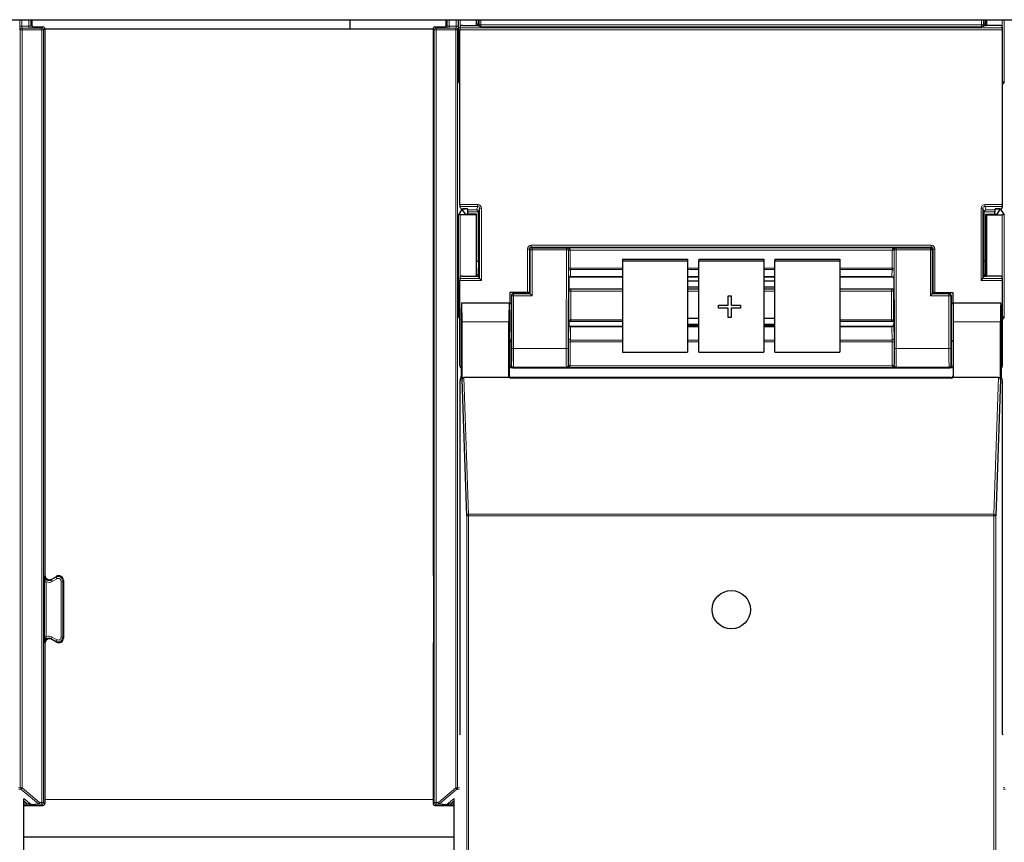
# Model space of a CAD drawing. Header units: millimetres. Extents: x 5 to 418, y 2 to 292.
# Tile 12 of 93: x 99 to 117, y 120 to 135. Entities that reach past the tile are written whole.
import ezdxf

# ---------------------------------------------------------------- set-up
doc = ezdxf.new("R2010")
doc.units = ezdxf.units.MM

msp = doc.modelspace()

# ---------------------------------------------------------------- linework, layer by layer
at = {"color": 7, "linetype": 'Continuous', "lineweight": 25}
for p, q in [((63.5526, 135.0933), (141.3859, 135.0933)), ((99.4102, 135.0933), (99.4102, 134.9973)), ((105.1193, 135.0933), (105.1193, 134.9266)), ((106.8477, 134.9973), (106.8477, 135.0933)), ((107.3859, 135.0933), (107.3859, 134.987)), ((107.3968, 134.987), (107.3968, 135.0933)), ((107.4271, 135.0933), (107.4268, 135.0129)), ((116.5117, 135.0129), (116.5114, 135.0933)), ((116.5417, 134.987), (116.5417, 135.0933)), ((116.5526, 135.0933), (116.5526, 134.987)), ((99.4436, 134.9639), (99.6102, 134.9639)), ((99.6436, 134.9306), (99.6436, 125.1241)), ((99.6436, 134.9266), (106.6144, 134.9266)), ((106.6144, 134.9306), (106.6144, 125.1411)), ((106.6477, 134.9639), (106.8144, 134.9639)), ((107.0964, 131.7761), (107.0964, 134.9117)), ((107.0969, 134.945), (107.1104, 134.9853)), ((107.1437, 134.987), (107.3948, 134.987)), ((107.4268, 135.0129), (107.3968, 135.0129)), ((107.4268, 135.0129), (107.4315, 134.9988)), ((107.4282, 134.9887), (107.4315, 134.9988)), ((107.4408, 134.9709), (107.4315, 134.9988)), ((116.4977, 134.9709), (116.507, 134.9988)), ((116.5117, 135.0129), (116.507, 134.9988)), ((116.5104, 134.9887), (116.507, 134.9988)), ((116.5417, 135.0129), (116.5117, 135.0129)), ((116.7948, 134.987), (116.5437, 134.987)), ((116.8416, 134.945), (116.8282, 134.9853)), ((116.8421, 131.7761), (116.8421, 134.9117)), ((107.0685, 133.9775), (107.0964, 133.9355)), ((116.8701, 133.9775), (116.8421, 133.9355)), ((107.1104, 131.7025), (107.0969, 131.7428)), ((116.8282, 131.7025), (116.8416, 131.7428)), ((107.1266, 131.6797), (107.0685, 131.5924)), ((107.3859, 131.5933), (107.1018, 131.5933)), ((107.1437, 131.7008), (107.197, 131.7008)), ((107.1447, 131.695), (107.1447, 131.6805)), ((107.195, 131.605), (107.1447, 131.6805)), ((107.2316, 131.6951), (107.16, 131.6951)), ((107.3968, 131.6042), (107.2283, 131.6042)), ((107.237, 131.6789), (107.2303, 131.6991)), ((107.2376, 131.6042), (107.2376, 131.6456)), ((107.3968, 131.6042), (107.3859, 131.5933)), ((107.3859, 131.5933), (107.3859, 130.487)), ((107.3968, 130.487), (107.3968, 131.6042)), ((107.4276, 130.7606), (107.4276, 131.6439)), ((116.5109, 130.7606), (116.5109, 131.6439)), ((116.5417, 131.6042), (116.5526, 131.5933)), ((116.5417, 131.6042), (116.7102, 131.6042)), ((116.5417, 130.487), (116.5417, 131.6042)), ((116.5526, 131.5933), (116.8368, 131.5933)), ((116.5526, 131.5933), (116.5526, 130.487)), ((116.701, 131.6042), (116.701, 131.6456)), ((116.7015, 131.6789), (116.7082, 131.6991)), ((116.7069, 131.6951), (116.7786, 131.6951)), ((116.7948, 131.7008), (116.7416, 131.7008)), ((116.7435, 131.605), (116.7938, 131.6805)), ((116.7938, 131.6805), (116.7938, 131.695)), ((116.8119, 131.6797), (116.8701, 131.5924)), ((107.3968, 130.7606), (107.4276, 130.7606)), ((107.4276, 130.7606), (107.4268, 130.5129)), ((110.0193, 130.7929), (110.0193, 130.7639)), ((110.0193, 130.7929), (111.1859, 130.7929)), ((110.0193, 130.7639), (110.0193, 129.1226)), ((110.0193, 130.7639), (111.1859, 130.7639)), ((111.1859, 130.7929), (111.1859, 130.7639)), ((111.1859, 130.7639), (111.1859, 129.1226)), ((111.3859, 130.7929), (112.5526, 130.7929)), ((111.3859, 130.7929), (111.3859, 130.7639)), ((111.3859, 130.7639), (112.5526, 130.7639)), ((111.3859, 129.1226), (111.3859, 130.7639)), ((112.5526, 130.7929), (112.5526, 130.7639)), ((112.5526, 130.7639), (112.5526, 129.1226)), ((112.7526, 130.7929), (113.9193, 130.7929)), ((112.7526, 130.7929), (112.7526, 130.7639)), ((112.7526, 130.7639), (113.9193, 130.7639)), ((112.7526, 129.1226), (112.7526, 130.7639)), ((113.9193, 130.7929), (113.9193, 130.7639)), ((113.9193, 130.7639), (113.9193, 129.1226)), ((116.5117, 130.5129), (116.5109, 130.7606)), ((116.5109, 130.7606), (116.5417, 130.7606)), ((107.0969, 130.445), (107.1104, 130.4853)), ((107.1437, 130.487), (107.3948, 130.487)), ((107.4268, 130.5129), (107.3968, 130.5129)), ((107.4268, 130.5129), (107.4315, 130.4988)), ((107.4282, 130.4887), (107.4315, 130.4988)), ((107.4494, 130.445), (107.4315, 130.4988)), ((116.4891, 130.445), (116.507, 130.4988)), ((116.5117, 130.5129), (116.507, 130.4988)), ((116.5104, 130.4887), (116.507, 130.4988)), ((116.5417, 130.5129), (116.5117, 130.5129)), ((116.7948, 130.487), (116.5437, 130.487)), ((116.8416, 130.445), (116.8282, 130.4853)), ((107.0964, 128.8772), (107.0964, 130.4117)), ((107.4495, 130.445), (107.4828, 130.4117)), ((109.0526, 130.448), (109.0526, 130.4479)), ((109.0526, 130.4479), (109.0526, 130.2641)), ((109.0857, 130.4797), (110.0193, 130.4797)), ((111.1859, 130.4797), (111.3859, 130.4797)), ((111.3859, 130.478), (111.1859, 130.478)), ((111.3859, 130.402), (111.1859, 130.402)), ((112.5526, 130.4797), (112.7526, 130.4797)), ((112.7526, 130.478), (112.5526, 130.478)), ((112.7526, 130.402), (112.5526, 130.402)), ((113.9193, 130.4797), (114.8528, 130.4797)), ((114.8859, 130.4479), (114.8859, 130.2641)), ((116.4558, 130.4117), (116.4891, 130.445)), ((116.8421, 128.8772), (116.8421, 130.4117)), ((107.9926, 130.1956), (107.9926, 130.002)), ((108.3115, 130.1956), (107.9926, 130.1956)), ((108.0232, 130.1439), (108.0232, 129.6686)), ((108.3118, 130.1772), (108.0565, 130.1772)), ((108.3448, 130.1947), (108.3516, 130.1846)), ((108.3451, 130.1778), (108.3516, 130.1821)), ((108.3516, 130.1846), (108.3516, 130.1821)), ((108.3612, 130.1726), (108.3516, 130.1821)), ((108.3945, 130.1392), (108.3612, 130.1726)), ((109.0558, 130.2609), (109.0526, 130.2641)), ((109.0903, 130.2599), (110.0193, 130.2599)), ((111.1859, 130.2996), (111.3859, 130.2996)), ((111.1859, 130.2599), (111.3859, 130.2599)), ((111.9133, 130.138), (111.9656, 130.138)), ((111.9133, 130.1377), (111.9133, 130.138)), ((111.9133, 129.9683), (111.9133, 130.1377)), ((111.9133, 130.1377), (111.9656, 130.1377)), ((111.9656, 130.1377), (111.9656, 130.138)), ((111.9656, 130.1377), (111.9656, 129.9683)), ((112.5526, 130.2996), (112.7526, 130.2996)), ((112.5526, 130.2599), (112.7526, 130.2599)), ((113.9193, 130.2599), (114.8483, 130.2599)), ((114.8827, 130.2609), (114.8859, 130.2641)), ((115.5441, 130.1392), (115.5774, 130.1726)), ((115.5774, 130.1726), (115.5869, 130.1821)), ((115.5937, 130.1947), (115.5869, 130.1846)), ((115.5869, 130.1846), (115.5869, 130.1821)), ((115.5934, 130.1778), (115.5869, 130.1821)), ((115.6267, 130.1772), (115.8821, 130.1772)), ((115.627, 130.1956), (115.9459, 130.1956)), ((115.9154, 130.1439), (115.9154, 129.6686)), ((115.9459, 130.1956), (115.9459, 130.002)), ((107.1284, 129.9997), (107.1262, 130.002)), ((107.9859, 130.002), (107.1262, 130.002)), ((107.983, 130.002), (107.1291, 130.002)), ((107.9833, 130.0017), (107.9857, 129.9997)), ((107.9859, 130.002), (108.0232, 130.002)), ((111.7412, 129.9686), (111.9133, 129.9686)), ((111.7412, 129.9683), (111.7412, 129.9686)), ((111.7412, 129.9168), (111.7412, 129.9683)), ((111.7412, 129.9683), (111.9133, 129.9683)), ((111.9656, 129.9686), (112.1376, 129.9686)), ((111.9656, 129.9683), (112.1376, 129.9683)), ((112.1376, 129.9683), (112.1376, 129.9686)), ((112.1376, 129.9683), (112.1376, 129.9168)), ((115.9154, 130.002), (115.9526, 130.002)), ((115.9195, 130.0018), (115.9528, 130.0018)), ((116.8124, 130.002), (115.9526, 130.002)), ((115.9528, 129.9997), (115.9553, 130.0017)), ((116.8095, 130.002), (115.9555, 130.002)), ((116.8101, 129.9997), (116.8124, 130.002)), ((111.9133, 129.9168), (111.7412, 129.9168)), ((111.9133, 129.7474), (111.9133, 129.9168)), ((112.1376, 129.9168), (111.9656, 129.9168)), ((111.9656, 129.9168), (111.9656, 129.7474)), ((107.0685, 129.7608), (107.0964, 129.7189)), ((107.1204, 129.6686), (107.1204, 128.6956)), ((107.1349, 128.6315), (107.1349, 129.6686)), ((107.9772, 128.6932), (107.9772, 129.6686)), ((109.0556, 129.6767), (109.0526, 129.6738)), ((109.0526, 129.6738), (109.0526, 129.619)), ((109.0526, 129.619), (109.0526, 129.6189)), ((110.0193, 129.6777), (109.0898, 129.6777)), ((111.3859, 129.7316), (111.1859, 129.7316)), ((111.1859, 129.6292), (111.3859, 129.6292)), ((111.1859, 129.6111), (111.3859, 129.6111)), ((111.9656, 129.7474), (111.9133, 129.7474)), ((112.7526, 129.7316), (112.5526, 129.7316)), ((112.5526, 129.6292), (112.7526, 129.6292)), ((112.5526, 129.6111), (112.7526, 129.6111)), ((114.8487, 129.6777), (113.9193, 129.6777)), ((114.8829, 129.6767), (114.8859, 129.6738)), ((114.8859, 129.6738), (114.8859, 129.619)), ((114.8859, 129.6189), (114.8859, 129.619)), ((115.9613, 128.6932), (115.9613, 129.6686)), ((116.8036, 128.6315), (116.8036, 129.6686)), ((116.8182, 129.6686), (116.8182, 128.6956)), ((116.8701, 129.7608), (116.8421, 129.7189)), ((110.0193, 129.5862), (109.0858, 129.5862)), ((111.3859, 129.5862), (111.1859, 129.5862)), ((112.7526, 129.5862), (112.5526, 129.5862)), ((114.8528, 129.5862), (113.9193, 129.5862)), ((107.9859, 128.702), (107.9859, 129.302)), ((108.0174, 129.3353), (108.0115, 129.3264)), ((115.9211, 129.3353), (115.927, 129.3264)), ((115.9526, 129.302), (115.9526, 128.702)), ((110.0193, 129.1226), (111.1859, 129.1226)), ((111.3859, 129.1226), (112.5526, 129.1226)), ((112.7526, 129.1226), (113.9193, 129.1226)), ((107.9874, 128.8439), (107.9859, 128.8439)), ((108.1022, 128.8439), (115.8363, 128.8439)), ((115.9526, 128.8439), (115.9511, 128.8439)), ((107.1014, 122.2686), (107.1014, 128.6111)), ((107.102, 128.6445), (107.1198, 128.6622)), ((107.2187, 126.1855), (107.1349, 128.6315)), ((107.988, 128.6686), (107.168, 128.6686)), ((115.9283, 128.6596), (108.0102, 128.6596)), ((115.9193, 128.6686), (108.0193, 128.6686)), ((116.7706, 128.6686), (115.9505, 128.6686)), ((116.8036, 128.6315), (116.7198, 126.1855)), ((116.8188, 128.6622), (116.8365, 128.6445)), ((116.8371, 122.2686), (116.8371, 128.6111)), ((99.7686, 125.0519), (99.8519, 125.1)), ((99.9769, 125.0279), (99.9769, 123.992)), ((106.6232, 125.0306), (106.6232, 123.9893)), ((99.8519, 123.9198), (99.7686, 123.9679)), ((99.6436, 123.8958), (99.6436, 121.0217)), ((106.6144, 123.8788), (106.6144, 121.0217)), ((107.0871, 122.2543), (107.1014, 122.2686)), ((116.8514, 122.2543), (116.8371, 122.2686)), ((99.2671, 104.5347), (99.2671, 121.1097)), ((99.2671, 120.9884), (99.6102, 120.9884)), ((106.6477, 120.9884), (106.9909, 120.9884)), ((106.9909, 104.5347), (106.9909, 121.1097)), ((99.2671, 120.4266), (106.9909, 120.4266))]:
    msp.add_line(p, q, dxfattribs=at)
at = {"color": 7, "linetype": 'Continuous', "lineweight": 18}
for p, q in [((99.1942, 134.9765), (99.1942, 135.0933)), ((99.2275, 135.0933), (99.2275, 134.9765)), ((99.3563, 134.9765), (99.3563, 135.0933)), ((99.3896, 135.0933), (99.3896, 134.9767)), ((106.8683, 134.9767), (106.8683, 135.0933)), ((106.9017, 135.0933), (106.9017, 134.9765)), ((107.0304, 134.9765), (107.0304, 135.0933)), ((107.0638, 135.0933), (107.0638, 134.9765)), ((107.0685, 133.9775), (107.0685, 135.0933)), ((107.1018, 135.0933), (107.1018, 134.9595)), ((107.4407, 135.0012), (107.4407, 135.0933)), ((107.474, 135.0933), (107.474, 135.0012)), ((116.4645, 135.0012), (116.4645, 135.0933)), ((116.4978, 135.0933), (116.4978, 135.0012)), ((116.8368, 134.9595), (116.8368, 135.0933)), ((116.8701, 135.0933), (116.8701, 133.9775)), ((99.1942, 134.9765), (99.2275, 134.9765)), ((99.2029, 134.9091), (99.1954, 134.9099)), ((99.2029, 134.9091), (99.2363, 134.9091)), ((99.2029, 121.3051), (99.2029, 134.9091)), ((99.2275, 134.9765), (99.3563, 134.9765)), ((99.2287, 134.9432), (99.2363, 134.9425)), ((99.3563, 134.9432), (99.2287, 134.9432)), ((99.2363, 134.9091), (99.2363, 134.9425)), ((99.2363, 134.9425), (99.5888, 134.9425)), ((99.5888, 134.9091), (99.2363, 134.9091)), ((99.2363, 134.9091), (99.2363, 121.3051)), ((99.3563, 134.9432), (99.3563, 134.9765)), ((99.3896, 134.9767), (99.4102, 134.9973)), ((99.4436, 134.9639), (99.423, 134.9433)), ((99.5888, 134.9425), (99.6102, 134.9639)), ((99.5888, 134.9091), (99.5888, 134.9425)), ((99.5888, 121.0432), (99.5888, 134.9091)), ((99.5888, 134.9091), (99.6221, 134.9091)), ((99.6436, 134.9306), (99.6221, 134.9091)), ((99.6221, 134.9091), (99.6221, 121.0432)), ((106.6359, 134.9091), (106.6144, 134.9306)), ((106.6359, 121.0432), (106.6359, 134.9091)), ((106.6359, 134.9091), (106.6692, 134.9091)), ((106.6477, 134.9639), (106.6692, 134.9425)), ((106.6692, 134.9425), (107.0217, 134.9425)), ((106.6692, 134.9425), (106.6692, 134.9091)), ((107.0217, 134.9091), (106.6692, 134.9091)), ((106.6692, 134.9091), (106.6692, 121.0432)), ((106.835, 134.9433), (106.8144, 134.9639)), ((106.8477, 134.9973), (106.8683, 134.9767)), ((106.9017, 134.9765), (106.9017, 134.9432)), ((106.9017, 134.9765), (107.0304, 134.9765)), ((107.0293, 134.9432), (106.9017, 134.9432)), ((107.0217, 134.9425), (107.0293, 134.9432)), ((107.0217, 134.9425), (107.0217, 134.9091)), ((107.0217, 121.3051), (107.0217, 134.9091)), ((107.0217, 134.9091), (107.055, 134.9091)), ((107.0304, 134.9765), (107.0638, 134.9765)), ((107.0626, 134.9099), (107.055, 134.9091)), ((107.055, 134.9091), (107.055, 121.3051)), ((116.8421, 134.9117), (107.0964, 134.9117)), ((107.0969, 134.945), (116.8416, 134.945)), ((107.4407, 135.0012), (107.474, 135.0012)), ((107.474, 135.0012), (116.4645, 135.0012)), ((116.4634, 134.9679), (107.4751, 134.9679)), ((116.4978, 135.0012), (116.4645, 135.0012)), ((107.0964, 131.7761), (107.4161, 131.7761)), ((107.4161, 131.7428), (107.0969, 131.7428)), ((107.3948, 131.6789), (107.4161, 131.7428)), ((107.4161, 131.7761), (107.4161, 131.7428)), ((116.5224, 131.7761), (116.8421, 131.7761)), ((116.5224, 131.7428), (116.5224, 131.7761)), ((116.8416, 131.7428), (116.5224, 131.7428)), ((116.5224, 131.7428), (116.5437, 131.6789)), ((107.0685, 129.7608), (107.0685, 131.5924)), ((107.1018, 131.5933), (107.1018, 130.4595)), ((107.1266, 131.6797), (107.1266, 131.7011)), ((107.16, 131.7008), (107.16, 131.6951)), ((107.237, 131.6789), (107.3948, 131.6789)), ((107.4276, 131.6456), (107.2376, 131.6456)), ((107.4494, 131.7094), (107.4276, 131.6439)), ((107.4494, 130.445), (107.4494, 131.7094)), ((107.4494, 131.7094), (107.4828, 131.7094)), ((107.4828, 131.7094), (107.4828, 130.4117)), ((116.4558, 130.4117), (116.4558, 131.7094)), ((116.4558, 131.7094), (116.4891, 131.7094)), ((116.4891, 131.7094), (116.4891, 130.445)), ((116.5109, 131.6439), (116.4891, 131.7094)), ((116.701, 131.6456), (116.511, 131.6456)), ((116.5437, 131.6789), (116.7015, 131.6789)), ((116.7786, 131.6951), (116.7786, 131.7008)), ((116.8119, 131.7011), (116.8119, 131.6797)), ((116.8368, 130.4595), (116.8368, 131.5933)), ((116.8701, 131.5924), (116.8701, 129.7608)), ((108.3782, 131.01), (108.3782, 131.0433)), ((108.3782, 131.0433), (115.5604, 131.0433)), ((115.5604, 131.01), (115.5604, 131.0433)), ((108.3115, 130.9767), (108.3448, 130.9767)), ((108.3115, 130.1956), (108.3115, 130.9767)), ((108.3612, 130.9604), (108.3448, 130.9767)), ((108.3448, 130.9767), (108.3448, 130.1947)), ((108.3612, 130.1726), (108.3612, 130.9604)), ((108.3945, 130.9604), (108.3612, 130.9604)), ((108.3782, 131.01), (108.3945, 130.9937)), ((115.5604, 131.01), (108.3782, 131.01)), ((108.3945, 130.9604), (108.3945, 130.9937)), ((108.3945, 130.9937), (109.0105, 130.9937)), ((108.3945, 130.9604), (108.3945, 130.1392)), ((109.0105, 130.9604), (108.3945, 130.9604)), ((109.0051, 129.1889), (109.0105, 130.9604)), ((109.0105, 130.9937), (109.0136, 130.9968)), ((109.0105, 130.9604), (109.0105, 130.9937)), ((109.0105, 130.9604), (109.0439, 130.9603)), ((109.0136, 130.9968), (114.9249, 130.9968)), ((109.0439, 130.9603), (109.0384, 129.1888)), ((109.0458, 130.9622), (109.0439, 130.9603)), ((109.0458, 130.6267), (109.0458, 130.952)), ((109.0791, 130.9576), (109.0791, 130.6323)), ((114.8594, 130.9576), (109.0791, 130.9576)), ((114.8594, 130.6323), (114.8594, 130.9576)), ((114.8947, 130.9603), (114.8928, 130.9622)), ((114.8928, 130.952), (114.8928, 130.6267)), ((114.8947, 130.9603), (114.928, 130.9604)), ((114.9001, 129.1888), (114.8947, 130.9603)), ((114.9249, 130.9968), (114.928, 130.9937)), ((114.928, 130.9604), (114.928, 130.9937)), ((114.928, 130.9937), (115.5441, 130.9937)), ((114.928, 130.9604), (114.9335, 129.1889)), ((115.5441, 130.9604), (114.928, 130.9604)), ((115.5441, 130.9937), (115.5604, 131.01)), ((115.5441, 130.9937), (115.5441, 130.9604)), ((115.5441, 130.1392), (115.5441, 130.9604)), ((115.5441, 130.9604), (115.5774, 130.9604)), ((115.5937, 130.9767), (115.5774, 130.9604)), ((115.5774, 130.9604), (115.5774, 130.1726)), ((115.5937, 130.1947), (115.5937, 130.9767)), ((115.5937, 130.9767), (115.627, 130.9767)), ((115.627, 130.9767), (115.627, 130.1956)), ((109.052, 130.4505), (109.0464, 130.5756)), ((109.0791, 130.6323), (110.0193, 130.6323)), ((110.0193, 130.6068), (109.0797, 130.6068)), ((109.0797, 130.6068), (109.0853, 130.4817)), ((111.1859, 130.6323), (111.3859, 130.6323)), ((111.3859, 130.6068), (111.1859, 130.6068)), ((112.5526, 130.6323), (112.7526, 130.6323)), ((112.7526, 130.6068), (112.5526, 130.6068)), ((113.9193, 130.6323), (114.8594, 130.6323)), ((114.8588, 130.6068), (113.9193, 130.6068)), ((114.8532, 130.4817), (114.8588, 130.6068)), ((114.8922, 130.5756), (114.8866, 130.4505)), ((107.4828, 130.4117), (107.0964, 130.4117)), ((107.0969, 130.445), (107.4495, 130.445)), ((109.0853, 130.4817), (110.0193, 130.4817)), ((111.1859, 130.4817), (111.3859, 130.4817)), ((112.5526, 130.4817), (112.7526, 130.4817)), ((113.9193, 130.4817), (114.8532, 130.4817)), ((116.8421, 130.4117), (116.4558, 130.4117)), ((116.4891, 130.445), (116.8416, 130.445)), ((108.0278, 130.1392), (108.0232, 130.1439)), ((108.0611, 130.1392), (108.0278, 130.1392)), ((108.0278, 129.1889), (108.0278, 130.1392)), ((108.0565, 130.1772), (108.0611, 130.1726)), ((108.0611, 130.1392), (108.0611, 130.1726)), ((108.0611, 130.1726), (108.3612, 130.1726)), ((108.0611, 130.1392), (108.0611, 129.1889)), ((108.3945, 130.1392), (108.0611, 130.1392)), ((109.0555, 129.6996), (109.0555, 130.2151)), ((109.0888, 130.2208), (109.0888, 129.7053)), ((110.0193, 130.2208), (109.0888, 130.2208)), ((111.3859, 130.2208), (111.1859, 130.2208)), ((112.7526, 130.2208), (112.5526, 130.2208)), ((114.8497, 130.2208), (113.9193, 130.2208)), ((114.8497, 129.7053), (114.8497, 130.2208)), ((114.883, 130.2151), (114.883, 129.6996)), ((115.8774, 130.1392), (115.5441, 130.1392)), ((115.5774, 130.1726), (115.8774, 130.1726)), ((115.8774, 130.1726), (115.8821, 130.1772)), ((115.8774, 130.1392), (115.8774, 130.1726)), ((115.8774, 129.1889), (115.8774, 130.1392)), ((115.8774, 130.1392), (115.9107, 130.1392)), ((115.9154, 130.1439), (115.9107, 130.1392)), ((115.9107, 130.1392), (115.9107, 129.1889)), ((107.9857, 130.0018), (108.019, 130.0018)), ((107.9772, 129.6686), (107.1349, 129.6686)), ((109.0464, 129.369), (109.052, 129.6041)), ((109.0888, 129.7053), (110.0193, 129.7053)), ((113.9193, 129.7053), (114.8497, 129.7053)), ((114.8866, 129.6041), (114.8922, 129.369)), ((116.8036, 129.6686), (115.9613, 129.6686)), ((109.0853, 129.5784), (109.0797, 129.3434)), ((109.0853, 129.5784), (110.0193, 129.5784)), ((111.1859, 129.5784), (111.3859, 129.5784)), ((112.5526, 129.5784), (112.7526, 129.5784)), ((113.9193, 129.5784), (114.8532, 129.5784)), ((114.8588, 129.3434), (114.8532, 129.5784)), ((108.0115, 129.3264), (108.0115, 128.8778)), ((109.0458, 128.8857), (109.0458, 129.3064)), ((109.0791, 129.3121), (109.0791, 128.8914)), ((110.0193, 129.3121), (109.0791, 129.3121)), ((109.0797, 129.3434), (110.0193, 129.3434)), ((111.1859, 129.3434), (111.3859, 129.3434)), ((111.3859, 129.3121), (111.1859, 129.3121)), ((112.5526, 129.3434), (112.7526, 129.3434)), ((112.7526, 129.3121), (112.5526, 129.3121)), ((113.9193, 129.3434), (114.8588, 129.3434)), ((114.8594, 129.3121), (113.9193, 129.3121)), ((114.8594, 128.8914), (114.8594, 129.3121)), ((114.8928, 129.3064), (114.8928, 128.8857)), ((115.927, 128.8778), (115.927, 129.3264)), ((108.0611, 129.1889), (108.0278, 129.1889)), ((108.0611, 129.1889), (109.0051, 129.1889)), ((109.0051, 129.1889), (109.0384, 129.1888)), ((114.9001, 129.1888), (114.9335, 129.1889)), ((114.9335, 129.1889), (115.8774, 129.1889)), ((115.8774, 129.1889), (115.9107, 129.1889)), ((108.0115, 128.8778), (107.9859, 128.8778)), ((108.0115, 128.8778), (108.0227, 128.889)), ((108.056, 128.8556), (108.0448, 128.8445)), ((109.0093, 128.8556), (108.056, 128.8556)), ((109.0136, 128.8513), (109.0093, 128.8556)), ((114.9249, 128.8513), (109.0136, 128.8513)), ((109.0426, 128.8889), (109.0458, 128.8857)), ((109.0779, 128.8789), (114.8606, 128.8789)), ((114.8928, 128.8857), (114.8959, 128.8889)), ((114.9292, 128.8556), (114.9249, 128.8513)), ((115.8825, 128.8556), (114.9292, 128.8556)), ((115.8937, 128.8445), (115.8825, 128.8556)), ((115.9159, 128.889), (115.927, 128.8778)), ((115.9526, 128.8778), (115.927, 128.8778)), ((107.168, 128.6686), (107.252, 126.2152)), ((107.9772, 128.6932), (107.9859, 128.702)), ((108.0193, 128.6686), (108.0102, 128.6596)), ((115.9283, 128.6596), (115.9193, 128.6686)), ((115.9526, 128.702), (115.9613, 128.6932)), ((116.6865, 126.2152), (116.7706, 128.6686)), ((107.2187, 104.2742), (107.2187, 126.1855)), ((107.2187, 126.1855), (107.252, 126.1855)), ((107.252, 126.1855), (107.252, 126.2152)), ((107.252, 126.2152), (116.6865, 126.2152)), ((107.252, 126.1855), (107.252, 104.2736)), ((116.6865, 126.1855), (107.252, 126.1855)), ((116.6865, 126.1855), (116.6865, 126.2152)), ((116.6865, 104.2736), (116.6865, 126.1855)), ((116.6865, 126.1855), (116.7198, 126.1855)), ((116.7198, 126.1855), (116.7198, 104.2742)), ((99.6348, 124.0161), (99.6348, 125.0037)), ((99.6348, 125.0037), (99.6681, 125.0037)), ((99.6349, 125.1091), (99.6436, 125.1241)), ((99.6681, 125.0037), (99.6681, 124.0161)), ((99.7599, 125.0369), (99.8432, 125.085)), ((99.7686, 125.0519), (99.7599, 125.0369)), ((99.7766, 125.0081), (99.7599, 125.0369)), ((99.8599, 125.0562), (99.7766, 125.0081)), ((99.8432, 125.085), (99.8519, 125.1)), ((99.8599, 125.0562), (99.8432, 125.085)), ((99.9349, 124.007), (99.9349, 125.0129)), ((99.9349, 125.0129), (99.9682, 125.0129)), ((99.9769, 125.0279), (99.9682, 125.0129)), ((99.9682, 125.0129), (99.9682, 124.007)), ((106.6144, 125.1411), (106.6231, 125.1361)), ((99.6348, 124.0161), (99.6681, 124.0161)), ((99.7599, 123.9829), (99.7766, 124.0118)), ((99.8432, 123.9348), (99.7599, 123.9829)), ((99.7599, 123.9829), (99.7686, 123.9679)), ((99.7766, 124.0118), (99.8599, 123.9637)), ((99.8599, 123.9637), (99.8432, 123.9348)), ((99.9349, 124.007), (99.9682, 124.007)), ((99.9682, 124.007), (99.9769, 123.992)), ((99.6436, 123.8958), (99.6349, 123.9108)), ((99.8519, 123.9198), (99.8432, 123.9348)), ((106.6231, 123.8838), (106.6144, 123.8788)), ((99.1708, 121.3019), (99.2029, 121.3051)), ((99.2029, 121.3051), (99.2363, 121.3051)), ((99.2363, 121.3051), (99.2148, 121.2796)), ((99.2363, 121.3051), (99.5484, 121.0432)), ((106.7095, 121.0432), (107.0217, 121.3051)), ((107.0217, 121.3051), (107.055, 121.3051)), ((107.0431, 121.2796), (107.0217, 121.3051)), ((107.055, 121.3051), (107.0871, 121.3019)), ((116.8514, 121.3019), (116.8835, 121.3051)), ((99.2148, 121.2796), (99.1768, 121.2758)), ((99.527, 121.0177), (99.2148, 121.2796)), ((99.2668, 121.1158), (99.399, 121.0049)), ((107.0431, 121.2796), (106.731, 121.0177)), ((106.859, 121.0049), (106.9912, 121.1158)), ((107.0812, 121.2758), (107.0431, 121.2796)), ((116.8954, 121.2796), (116.8574, 121.2758)), ((99.3168, 121.0303), (99.2671, 121.072)), ((99.2671, 121.0303), (99.3168, 121.0303)), ((99.3168, 120.997), (99.2671, 120.997)), ((99.3168, 121.0303), (99.3168, 120.997)), ((99.399, 121.0049), (99.527, 121.0177)), ((99.5484, 121.0099), (99.4204, 120.9971)), ((99.527, 121.0177), (99.5484, 121.0432)), ((99.5484, 121.0432), (99.5888, 121.0432)), ((99.5484, 121.0099), (99.5484, 121.0432)), ((99.5888, 121.0099), (99.5484, 121.0099)), ((99.5888, 121.0432), (99.6221, 121.0432)), ((99.5888, 121.0099), (99.5888, 121.0432)), ((99.6102, 120.9884), (99.5888, 121.0099)), ((99.6221, 121.0432), (99.6436, 121.0217)), ((106.6144, 121.0933), (99.6436, 121.0933)), ((106.6144, 121.0217), (106.6359, 121.0432)), ((106.6359, 121.0432), (106.6692, 121.0432)), ((106.6692, 121.0099), (106.6477, 120.9884)), ((106.6692, 121.0432), (106.7095, 121.0432)), ((106.6692, 121.0432), (106.6692, 121.0099)), ((106.7095, 121.0099), (106.6692, 121.0099)), ((106.7095, 121.0432), (106.731, 121.0177)), ((106.7095, 121.0099), (106.7095, 121.0432)), ((106.8376, 120.9971), (106.7095, 121.0099)), ((106.731, 121.0177), (106.859, 121.0049)), ((106.9909, 121.072), (106.9411, 121.0303)), ((106.9411, 121.0303), (106.9411, 120.997)), ((106.9411, 121.0303), (106.9909, 121.0303)), ((106.9909, 120.997), (106.9411, 120.997))]:
    msp.add_line(p, q, dxfattribs=at)
at = {"color": 7, "linetype": 'Continuous', "lineweight": 25}
msp.add_circle((111.9693, 124.502), 0.3442, dxfattribs=at)
at = {"color": 7, "linetype": 'Continuous', "lineweight": 18}
for centre, radius, start, end in [((99.2287, 134.9099), 0.0333, 90.00636, 180.00228), ((99.2363, 134.9091), 0.0333, 90.00636, 180.00228), ((99.423, 134.9767), 0.0333, 180.0002, 269.9998), ((99.5888, 134.9091), 0.0333, 0.0002, 89.9998), ((106.6692, 134.9091), 0.0333, 90.0002, 179.9998), ((106.835, 134.9767), 0.0333, 270.0002, 359.9998), ((107.0217, 134.9091), 0.0333, 359.99772, 89.99364), ((107.0293, 134.9099), 0.0333, 359.99772, 89.99364), ((108.3945, 130.9603), 0.0333, 90.02044, 179.97956), ((109.0105, 130.9603), 0.0333, 359.84417, 89.97948), ((109.0698, 130.5333), 0.4295, 88.75881, 93.20619), ((109.0712, 130.9034), 0.0548, 81.72868, 117.63396), ((114.8687, 130.5333), 0.4295, 86.79381, 91.24119), ((114.8673, 130.9034), 0.0548, 62.36604, 98.27132), ((114.928, 130.9603), 0.0333, 90.02052, 180.15583), ((115.544, 130.9603), 0.0333, 0.02044, 89.97956), ((109.0712, 130.5781), 0.0548, 81.72868, 117.63396), ((109.0789, 130.5742), 0.0326, 88.66024, 177.59954), ((114.8596, 130.5742), 0.0326, 2.40046, 91.33976), ((114.8673, 130.5781), 0.0548, 62.36604, 98.27132), ((109.0845, 130.4492), 0.0326, 88.66024, 177.59954), ((114.854, 130.4492), 0.0326, 2.40046, 91.33976), ((108.0612, 130.1392), 0.0333, 90.02044, 179.97956), ((109.081, 130.1665), 0.0548, 81.72868, 117.63396), ((114.8576, 130.1665), 0.0548, 62.36604, 98.27132), ((115.8774, 130.1392), 0.0333, 0.02044, 89.97956), ((109.0822, 129.6089), 0.0307, 189.14008, 275.72189), ((109.081, 129.651), 0.0548, 81.72868, 117.63396), ((114.8576, 129.651), 0.0548, 62.36604, 98.27132), ((114.8563, 129.6089), 0.0307, 264.27811, 350.85992), ((109.0712, 129.2578), 0.0548, 81.72868, 117.63396), ((109.0766, 129.3739), 0.0307, 189.14008, 275.72189), ((114.8619, 129.3739), 0.0307, 264.27811, 350.85992), ((114.8673, 129.2578), 0.0548, 62.36604, 98.27132), ((109.0712, 128.8371), 0.0548, 81.72868, 117.63396), ((114.8673, 128.8371), 0.0548, 62.36604, 98.27132), ((108.056, 128.889), 0.0333, 180.02044, 269.97956), ((109.0093, 128.889), 0.0333, 270.02036, 359.8033), ((109.0607, 128.8279), 0.0538, 71.31698, 106.71781), ((114.8779, 128.8279), 0.0538, 73.28219, 108.68302), ((114.9292, 128.889), 0.0333, 180.1967, 269.97964), ((115.8825, 128.889), 0.0333, 270.02044, 359.97956), ((107.2506, 126.1833), 0.032, 87.42531, 175.98585), ((116.6879, 126.1833), 0.032, 4.01415, 92.57469), ((99.7182, 125.1091), 0.0833, 180.00042, 299.99958), ((99.7182, 125.1091), 0.1167, 244.55993, 299.9997), ((99.8849, 125.0129), 0.0833, 0.00018, 119.99982), ((99.8849, 125.0129), 0.05, 0.0003, 119.9997), ((99.7182, 123.9108), 0.0833, 60.00042, 179.99958), ((99.7182, 123.9108), 0.1167, 60.0003, 115.44007), ((99.8849, 124.007), 0.0833, 240.00018, 359.99982), ((99.8849, 124.007), 0.05, 240.0003, 359.9997), ((99.2363, 121.3051), 0.0333, 180.00099, 229.99351), ((107.0217, 121.3051), 0.0333, 310.00649, 359.99901), ((99.4204, 121.0304), 0.0333, 229.99382, 269.99754), ((99.5484, 121.0432), 0.0333, 229.99382, 269.99754), ((99.5888, 121.0432), 0.0333, 270.0002, 359.9998), ((106.6692, 121.0432), 0.0333, 180.0002, 269.9998), ((106.7095, 121.0432), 0.0333, 270.00246, 310.00618), ((106.8376, 121.0304), 0.0333, 270.00246, 310.00618)]:
    msp.add_arc(centre, radius, start, end, dxfattribs=at)
at = {"color": 7, "linetype": 'Continuous', "lineweight": 25}
for centre, radius, start, end in [((99.4436, 134.9973), 0.0333, 180.00017, 269.99983), ((99.6102, 134.9306), 0.0333, 0.00017, 89.99983), ((106.6477, 134.9306), 0.0333, 90.00017, 179.99983), ((106.8144, 134.9973), 0.0333, 270.00017, 359.99983), ((99.7269, 125.1241), 0.0833, 180.0003, 299.9997), ((99.8936, 125.0279), 0.0833, 0.0003, 119.9997), ((106.6977, 125.1411), 0.0833, 179.9999, 203.42807), ((99.7269, 123.8958), 0.0833, 60.0003, 179.9997), ((99.8936, 123.992), 0.0833, 240.0003, 359.9997), ((106.6977, 123.8788), 0.0833, 156.57193, 180.0001), ((99.6102, 121.0217), 0.0333, 270.00017, 359.99983), ((106.6477, 121.0217), 0.0333, 180.00017, 269.99983)]:
    msp.add_arc(centre, radius, start, end, dxfattribs=at)
at = {"color": 7, "linetype": 'Continuous', "lineweight": 18}
for centre, major_axis, ratio, start_param, end_param in [((99.1954, 134.9765), (0, 0.0667), 0.0174551, 1.5707963, 3.1398473), ((99.2287, 134.9765), (0, 0.0333), 0.0349101, 1.5707963, 3.1398473), ((99.3563, 134.9767), (0.0333, 0), 0.0034907, 4.712389, 6.28144), ((99.3563, 134.9433), (0.0667, 0), 0.0017453, 4.712389, 6.28144), ((106.9017, 134.9433), (0.0667, 0), 0.0017453, 3.143338, 4.712389), ((106.9017, 134.9767), (0.0333, 0), 0.0034907, 3.143338, 4.712389), ((107.0293, 134.9765), (0, 0.0333), 0.0349101, 3.143338, 4.712389), ((107.0626, 134.9765), (0, 0.0667), 0.0174551, 3.143338, 4.712389), ((107.4419, 135.0012), (0, 0.0667), 0.0174551, 1.5707963, 2.0425627), ((107.4752, 135.0012), (0, 0.0333), 0.0349101, 1.5707963, 3.0892328), ((116.4633, 135.0012), (0, 0.0333), 0.0349101, 3.1939525, 4.712389), ((116.4967, 135.0012), (0, 0.0667), 0.0174551, 4.2406227, 4.712389), ((107.4161, 131.7094), (-0.0211, -0.0633), 0.9984779, 1.8927601, 3.462643), ((107.4161, 131.7094), (0.0106, 0.0318), 0.9954497, 5.0343527, 6.6042357), ((116.5225, 131.7094), (0.0211, -0.0633), 0.9984779, 2.8205423, 4.3904252), ((116.5225, 131.7094), (-0.0106, 0.0318), 0.9954497, 5.962135, 7.5320179), ((108.3782, 130.9767), (0.0472, -0.0472), 0.9996955, 2.3563468, 3.9268385), ((115.5603, 130.9767), (-0.0472, -0.0472), 0.9996955, 2.3563468, 3.9268385), ((108.3782, 130.9767), (-0.0236, 0.0236), 0.999087, 5.4979394, 7.0684312), ((109.0136, 130.9634), (-0.0126, 0.0311), 0.9515581, 4.3066748, 5.8802434), ((109.0136, 130.9634), (0.0655, -0.0008), 0.5086981, 0.0033224, 1.576891), ((109.047, 130.9635), (0.0002, 0.0667), 0.017455, 1.5910756, 1.745383), ((109.0803, 130.9634), (0.0002, 0.0333), 0.034909, 1.591237, 1.7455444), ((114.9249, 130.9634), (0.0655, 0.0008), 0.5086981, 1.5647017, 3.1382703), ((114.8583, 130.9634), (-0.0002, 0.0333), 0.034909, 4.5376409, 4.6919483), ((114.9249, 130.9634), (0.0126, 0.0311), 0.9515581, 0.4029419, 1.9765105), ((114.8916, 130.9635), (-0.0002, 0.0667), 0.017455, 4.5378023, 4.6921097), ((115.5603, 130.9767), (0.0236, 0.0236), 0.999087, 5.4979394, 7.0684312), ((109.047, 130.6382), (0.0002, 0.0667), 0.017455, 1.745383, 2.7925805), ((109.0803, 130.6381), (0.0002, 0.0333), 0.034909, 1.7455444, 2.792742), ((114.8583, 130.6381), (-0.0002, 0.0333), 0.034909, 3.4904434, 4.5376409), ((114.8916, 130.6382), (-0.0002, 0.0667), 0.017455, 3.4906048, 4.5378023), ((109.0526, 130.5132), (0.0002, 0.0667), 0.017455, 2.7925805, 3.3471363), ((109.0859, 130.5131), (0.0002, 0.0333), 0.034909, 2.792742, 3.1418078), ((114.8526, 130.5131), (-0.0002, 0.0333), 0.034909, 3.1413775, 3.4904434), ((114.886, 130.5132), (-0.0002, 0.0667), 0.017455, 2.936049, 3.4906048), ((109.09, 130.2265), (0.0002, 0.0333), 0.034909, 6.2659472, 8.0287297), ((114.8485, 130.2265), (-0.0002, 0.0333), 0.034909, 4.5376409, 6.3004235), ((115.9193, 129.6686), (0, 0.3333), 0.0192006, 3.3008951, 6.2482787), ((115.9526, 129.6686), (0, 0.3667), 0.0174551, 3.1431792, 5.8516002), ((109.0526, 129.553), (0.0002, 0.0667), 0.017455, 0.1436297, 0.6981854), ((109.09, 129.7111), (0.0002, 0.0333), 0.034909, 1.7455444, 3.1592611), ((114.8485, 129.7111), (-0.0002, 0.0333), 0.034909, 3.1239242, 4.5376409), ((114.886, 129.553), (-0.0002, 0.0667), 0.017455, 5.5849999, 6.1395556), ((109.0859, 129.5529), (0.0002, 0.0333), 0.034909, 0.1349247, 0.6983468), ((114.8526, 129.5529), (-0.0002, 0.0333), 0.034909, 5.5848385, 6.1482606), ((109.047, 129.3179), (0.0002, 0.0667), 0.017455, 0.6981854, 1.745383), ((109.0803, 129.3178), (0.0002, 0.0333), 0.034909, 0.6983468, 1.7455444), ((114.8583, 129.3178), (-0.0002, 0.0333), 0.034909, 4.5376409, 5.5848385), ((114.8916, 129.3179), (-0.0002, 0.0667), 0.017455, 4.5378023, 5.5849999), ((108.0226, 129.1889), (0, 0.3), 0.0174551, 3.1590459, 4.712389), ((108.0559, 129.1889), (0, 0.3333), 0.0157096, 3.1590459, 4.712389), ((109.0103, 129.1889), (0.0009, 0.3333), 0.0157095, 1.5708399, 3.1241829), ((109.0436, 129.1888), (0.0009, 0.3), 0.017455, 1.5708501, 3.1241931), ((114.8949, 129.1888), (-0.0009, 0.3), 0.017455, 3.1589922, 4.7123352), ((114.9282, 129.1889), (-0.0009, 0.3333), 0.0157095, 3.1590024, 4.7123455), ((115.8826, 129.1889), (0, 0.3333), 0.0157096, 1.5707963, 3.1241394), ((115.916, 129.1889), (0, 0.3), 0.0174551, 1.5707963, 3.1241394), ((109.0124, 128.8916), (-0.0271, 0.0612), 0.995438, 4.1059053, 4.2945101), ((114.9261, 128.8916), (0.0271, 0.0612), 0.995438, 1.9886753, 2.17728), ((108.0449, 128.8778), (0.0236, 0.0236), 0.999087, 2.3563468, 3.9268385), ((109.0136, 128.8847), (0.0127, 0.0311), 0.9517046, 3.5460728, 4.9248829), ((109.0136, 128.8847), (0.0655, 0.0008), 0.5086435, 4.7062961, 6.0851062), ((109.0124, 128.8858), (-0.0139, 0.0306), 0.9906893, 4.0958032, 4.284408), ((114.9249, 128.8847), (0.0655, -0.0008), 0.5086435, 3.3396717, 4.7184819), ((114.9261, 128.8858), (0.0139, 0.0306), 0.9906893, 1.9987773, 2.1873821), ((114.9249, 128.8847), (-0.0127, 0.0311), 0.9517046, 1.3583024, 2.7371125), ((115.8937, 128.8778), (0.0236, -0.0236), 0.999087, 5.4979394, 7.0684312), ((99.3167, 121.0304), (0.0823, -0.0255), 0.0008127, 4.7143263, 6.2725671), ((99.3167, 120.9971), (0.1037, 0), 0.0011218, 4.7137261, 6.2719669), ((106.9413, 120.9971), (0.1037, 0), 0.0011218, 3.1528111, 4.7110519), ((106.9413, 121.0304), (0.0823, 0.0255), 0.0008127, 3.1522108, 4.7104517)]:
    msp.add_ellipse(centre, major_axis=major_axis, ratio=ratio, start_param=start_param, end_param=end_param, dxfattribs=at)
at = {"color": 7, "linetype": 'Continuous', "lineweight": 25}
for centre, major_axis, ratio, start_param, end_param in [((107.097, 134.9117), (0, 0.0333), 0.0174551, 0.0523599, 1.5707963), ((107.1437, 134.9852), (0.0333, 0), 0.0524078, 1.5707963, 3.1241394), ((107.3948, 134.9887), (0.0333, 0), 0.0524078, 4.712389, 6.265732), ((116.5437, 134.9887), (0.0333, 0), 0.0524078, 3.1590459, 4.712389), ((116.7948, 134.9852), (0.0333, 0), 0.0524078, 0.0174533, 1.5707963), ((116.8416, 134.9117), (0, 0.0333), 0.0174551, 4.712389, 6.2308254), ((107.1018, 133.9775), (0.0333, 0), 0.0261859, 3.1590459, 4.712389), ((116.8368, 133.9775), (0.0333, 0), 0.0261859, 4.712389, 6.265732), ((107.097, 131.7761), (0, 0.0333), 0.0174551, 1.5707963, 3.0892328), ((116.8416, 131.7761), (0, 0.0333), 0.0174551, 3.1939525, 4.712389), ((107.1018, 131.5924), (0.0333, 0), 0.0261859, 1.5707963, 3.1241394), ((107.1437, 131.7026), (0.0333, 0), 0.0524078, 3.1590459, 4.712389), ((107.16, 131.6797), (0.0333, 0), 0.0261859, 2.045545, 3.1241394), ((107.16, 131.694), (0.0333, 0), 0.0349208, 1.5707963, 2.045545), ((107.2283, 131.6051), (0.0333, 0), 0.0261859, 3.1590459, 4.712389), ((107.197, 131.6991), (0.0333, 0), 0.0524078, 0.0174533, 1.5707963), ((107.237, 131.6456), (0, 0.0333), 0.0174551, 4.712389, 6.2308254), ((107.3948, 131.6456), (-0.0199, 0.0275), 0.9462863, 4.1136959, 5.6321324), ((107.3943, 131.6439), (-0.0105, -0.0317), 0.9984779, 1.8927601, 1.9442066), ((116.5443, 131.6439), (0.0105, -0.0317), 0.9984779, 4.3389788, 4.3904252), ((116.5437, 131.6456), (0.0199, 0.0275), 0.9462863, 0.6510529, 2.1694894), ((116.7015, 131.6456), (0, 0.0333), 0.0174551, 0.0523599, 1.5707963), ((116.7416, 131.6991), (0.0333, 0), 0.0524078, 1.5707963, 3.1241394), ((116.7102, 131.6051), (0.0333, 0), 0.0261859, 4.712389, 6.265732), ((116.7786, 131.694), (0.0333, 0), 0.0349208, 1.0960477, 1.5707963), ((116.7786, 131.6797), (0.0333, 0), 0.0261859, 0.0174533, 1.0960477), ((116.7948, 131.7026), (0.0333, 0), 0.0524078, 4.712389, 6.265732), ((116.8368, 131.5924), (0.0333, 0), 0.0261859, 0.0174533, 1.5707963), ((107.1437, 130.4852), (0.0333, 0), 0.0524078, 1.5707963, 3.1241394), ((107.3948, 130.4887), (0.0333, 0), 0.0524078, 4.712389, 6.265732), ((116.5437, 130.4887), (0.0333, 0), 0.0524078, 3.1590459, 4.712389), ((116.7948, 130.4852), (0.0333, 0), 0.0524078, 0.0174533, 1.5707963), ((107.097, 130.4117), (0, 0.0333), 0.0174551, 0.0523599, 1.5707963), ((107.4828, 130.4451), (0.0333, 0), 0.0524078, 3.1590459, 3.1939525), ((109.0859, 130.5131), (0.0002, 0.0333), 0.034909, 3.1418078, 3.3561641), ((114.8526, 130.5131), (-0.0002, 0.0333), 0.034909, 2.9270212, 3.1413775), ((116.4558, 130.4451), (0.0333, 0), 0.0524078, 6.2308254, 6.265732), ((116.8416, 130.4117), (0, 0.0333), 0.0174551, 4.712389, 6.2308254), ((108.0565, 130.1439), (-0.0236, 0.0236), 0.9996955, 5.4979394, 7.0684312), ((108.3115, 130.1947), (0.0333, 0), 0.0261859, 0.0174533, 1.5707963), ((108.3118, 130.1778), (0.0333, 0), 0.0174551, 4.712389, 6.2570054), ((109.0567, 130.2266), (0.0002, 0.0667), 0.017455, 1.0317492, 1.745383), ((114.8818, 130.2266), (-0.0002, 0.0667), 0.017455, 4.5378023, 5.2514361), ((115.6267, 130.1778), (0.0333, 0), 0.0174551, 3.1677726, 4.712389), ((115.627, 130.1947), (0.0333, 0), 0.0261859, 1.5707963, 3.1241394), ((115.882, 130.1439), (0.0236, 0.0236), 0.9996955, 5.4979394, 7.0684312), ((107.1262, 129.6686), (0, 0.3333), 0.0174551, 0, 1.5707963), ((107.1291, 129.6686), (0, 0.3333), 0.0174551, 4.712389, 6.3990863), ((107.983, 129.6686), (0, 0.3333), 0.0174551, 6.2415702, 7.8539816), ((107.9859, 129.6686), (0, 0.3667), 0.0174551, 0.4315851, 3.1400061), ((107.9859, 129.6686), (0, 0.3333), 0.0174551, 0, 0.0349066), ((108.0193, 129.6686), (0, 0.3333), 0.0192006, 0.0349066, 2.9822903), ((115.9526, 129.6686), (0, 0.3333), 0.0174551, 6.2482787, 6.2831853), ((115.9555, 129.6686), (0, 0.3333), 0.0174551, 4.712389, 6.3248004), ((116.8095, 129.6686), (0, 0.3333), 0.0174551, 6.1672844, 7.8539816), ((116.8124, 129.6686), (0, 0.3333), 0.0174551, 4.712389, 6.2831853), ((107.1018, 129.7608), (0.0333, 0), 0.0261859, 3.1590459, 4.712389), ((108.0173, 129.6686), (0, 0.3333), 0.0174551, 3.1677726, 4.712389), ((109.0567, 129.7112), (0.0002, 0.0667), 0.017455, 1.745383, 2.1135034), ((114.8818, 129.7112), (-0.0002, 0.0667), 0.017455, 4.1696819, 4.5378023), ((115.9212, 129.6686), (0, 0.3333), 0.0174551, 1.5707963, 3.1154127), ((116.8368, 129.7608), (0.0333, 0), 0.0261859, 4.712389, 6.265732), ((107.9782, 129.3264), (0.0333, 0), 0.0261859, 5.1599776, 6.265732), ((107.1297, 128.8772), (-0.0236, -0.0236), 0.9996955, 5.4979394, 6.783802), ((116.8088, 128.8772), (0.0236, -0.0236), 0.9996955, 5.7825687, 7.0684312), ((107.102, 128.6111), (0, 0.0333), 0.0174551, 0.0174533, 1.5707963), ((107.1198, 128.6956), (0, 0.0333), 0.0174551, 3.1590459, 4.712389), ((107.1682, 128.6312), (-0.0013, 0.0374), 0.8908988, 6.2526748, 7.8155478), ((108.0105, 128.6932), (0.0236, 0.0236), 0.9996955, 2.3563468, 3.1864609), ((108.0193, 128.702), (-0.0236, -0.0236), 0.9996955, 5.4979394, 7.0684312), ((108.0114, 128.6941), (0.0137, 0.032), 0.9516992, 2.7872637, 3.5276413), ((115.9193, 128.702), (-0.0236, 0.0236), 0.9996955, 2.3563468, 3.9268385), ((115.9271, 128.6941), (-0.0137, 0.032), 0.9516992, 2.755544, 3.4959216), ((115.928, 128.6932), (-0.0236, 0.0236), 0.9996955, 3.0967244, 3.9268385), ((116.7703, 128.6312), (0.0013, 0.0374), 0.8908988, 4.7508228, 6.3136958), ((116.8188, 128.6956), (0, 0.0333), 0.0174551, 1.5707963, 3.1241394), ((116.8365, 128.6111), (0, 0.0333), 0.0174551, 4.712389, 6.265732)]:
    msp.add_ellipse(centre, major_axis=major_axis, ratio=ratio, start_param=start_param, end_param=end_param, dxfattribs=at)
for points, knots in [([(107.4751, 134.9679), (107.475, 134.9679), (107.4683, 134.9682), (107.4561, 134.9688), (107.4433, 134.9699), (107.4416, 134.9706), (107.4408, 134.9709)], [0, 0, 0, 0, 0.00690269, 0.41289761, 0.75216694, 1, 1, 1, 1]), ([(116.4977, 134.9709), (116.497, 134.9706), (116.4952, 134.9699), (116.4824, 134.9688), (116.4703, 134.9682), (116.4635, 134.9679), (116.4634, 134.9679)], [0, 0, 0, 0, 0.24783306, 0.58710239, 0.99309731, 1, 1, 1, 1]), ([(109.0527, 130.4508), (109.0527, 130.4508), (109.0527, 130.4508), (109.0529, 130.4519), (109.0533, 130.4544), (109.0547, 130.4592), (109.0587, 130.4669), (109.0668, 130.4746), (109.0767, 130.4794), (109.0832, 130.4793), (109.0858, 130.4792)], [0, 0, 0, 0, 0.0589879, 0.1238611, 0.1744013, 0.2546619, 0.4160732, 0.6475644, 0.8604761, 1, 1, 1, 1]), ([(114.8529, 130.4792), (114.8546, 130.4793), (114.86, 130.4797), (114.8682, 130.4764), (114.8758, 130.471), (114.8808, 130.465), (114.8836, 130.4595), (114.885, 130.4551), (114.8856, 130.4526), (114.8857, 130.4513), (114.8858, 130.4508), (114.8858, 130.4507), (114.8858, 130.4507)], [0, 0, 0, 0, 0.0928952, 0.2989097, 0.4649094, 0.604912, 0.7214194, 0.8102341, 0.8649665, 0.9068795, 0.9568689, 1, 1, 1, 1]), ([(109.0558, 130.2609), (109.0566, 130.2608), (109.0583, 130.2605), (109.0711, 130.2602), (109.0833, 130.26), (109.0901, 130.2599), (109.0903, 130.2599)], [0, 0, 0, 0, 0.2473085, 0.585443, 0.9931125, 1, 1, 1, 1]), ([(114.8483, 130.2599), (114.8484, 130.2599), (114.8552, 130.26), (114.8674, 130.2602), (114.8802, 130.2605), (114.882, 130.2608), (114.8827, 130.2609)], [0, 0, 0, 0, 0.0068875, 0.41455701, 0.75269153, 1, 1, 1, 1]), ([(107.9857, 129.9997), (107.9902, 130.0001), (107.9958, 130.0006), (108.0057, 130.0011), (108.0098, 130.0014), (108.0125, 130.0015), (108.0144, 130.0016), (108.0157, 130.0017), (108.0166, 130.0017), (108.0172, 130.0017), (108.0177, 130.0017), (108.0181, 130.0017), (108.0184, 130.0018), (108.0188, 130.0018), (108.0189, 130.0018), (108.019, 130.0018), (108.019, 130.0018)], [0, 0, 0, 0, 0.5499294, 0.7043433, 0.8062148, 0.8729938, 0.9166665, 0.9452305, 0.9639523, 0.9762787, 0.9844591, 0.9899609, 0.9956125, 0.9978401, 0.9996316, 1, 1, 1, 1]), ([(115.9195, 130.0018), (115.9196, 130.0018), (115.9197, 130.0018), (115.9201, 130.0018), (115.9211, 130.0017), (115.9235, 130.0016), (115.9316, 130.0012), (115.9437, 130.0006), (115.95, 130), (115.9528, 129.9997)], [0, 0, 0, 0, 0.00188884, 0.00444598, 0.01116793, 0.04088886, 0.15868711, 0.62967089, 1, 1, 1, 1]), ([(109.0526, 129.6189), (109.053, 129.6152), (109.0537, 129.6078), (109.0595, 129.5979), (109.0679, 129.5904), (109.0767, 129.5868), (109.0829, 129.586), (109.0853, 129.5859), (109.0859, 129.5859)], [0, 0, 0, 0, 0.2147108, 0.4294223, 0.6441235, 0.8588478, 0.9659952, 1, 1, 1, 1]), ([(109.0615, 129.597), (109.0602, 129.5984), (109.0575, 129.6014), (109.055, 129.6065), (109.0536, 129.6109), (109.0531, 129.6134), (109.0529, 129.6144), (109.0529, 129.6147), (109.0529, 129.6148)], [0, 0, 0, 0, 0.2517316, 0.5254353, 0.7337081, 0.8618917, 0.9605601, 1, 1, 1, 1]), ([(109.0898, 129.6777), (109.0897, 129.6777), (109.083, 129.6776), (109.0708, 129.6774), (109.0581, 129.6771), (109.0563, 129.6768), (109.0556, 129.6767)], [0, 0, 0, 0, 0.0069093, 0.4121797, 0.7519393, 1, 1, 1, 1]), ([(114.8829, 129.6767), (114.8822, 129.6768), (114.8804, 129.6771), (114.8677, 129.6774), (114.8555, 129.6776), (114.8488, 129.6777), (114.8487, 129.6777)], [0, 0, 0, 0, 0.2480607, 0.5878203, 0.9930907, 1, 1, 1, 1]), ([(114.8526, 129.5859), (114.8532, 129.5859), (114.8556, 129.586), (114.8618, 129.5868), (114.8706, 129.5904), (114.8791, 129.5979), (114.8848, 129.6078), (114.8856, 129.6152), (114.8859, 129.6189)], [0, 0, 0, 0, 0.0340048, 0.1411522, 0.3558765, 0.5705777, 0.7852892, 1, 1, 1, 1]), ([(114.8857, 129.6148), (114.8856, 129.6144), (114.8855, 129.6138), (114.885, 129.6109), (114.8834, 129.6058), (114.8791, 129.5983), (114.8711, 129.591), (114.8614, 129.5865), (114.8551, 129.5867), (114.8527, 129.5867)], [0, 0, 0, 0, 0.0594616, 0.1154702, 0.2245848, 0.3871113, 0.6282733, 0.8591097, 1, 1, 1, 1]), ([(109.0858, 129.5868), (109.084, 129.5866), (109.0785, 129.5862), (109.0704, 129.5897), (109.0641, 129.5937), (109.0619, 129.5965), (109.0615, 129.597)], [0, 0, 0, 0, 0.1914603, 0.6026864, 0.9342801, 1, 1, 1, 1]), ([(108.0174, 129.3352), (108.0172, 129.3352), (108.0154, 129.3352), (108.0099, 129.3342), (108.0012, 129.3308), (107.9928, 129.3232), (107.987, 129.3132), (107.9863, 129.3057), (107.9859, 129.302)], [0, 0, 0, 0, 0.0099195, 0.1088769, 0.3316896, 0.5544681, 0.7772339, 1, 1, 1, 1]), ([(108.1022, 128.8439), (108.0966, 128.8439), (108.0824, 128.8439), (108.0673, 128.8437), (108.0554, 128.8435), (108.049, 128.8435), (108.0431, 128.8435), (108.035, 128.8435), (108.023, 128.8437), (108.0057, 128.8439), (107.9924, 128.8439), (107.9874, 128.8439)], [0, 0, 0, 0, 0.1330621, 0.3342914, 0.4091609, 0.4846928, 0.5105639, 0.5438591, 0.6869367, 0.8831699, 1, 1, 1, 1]), ([(108.0448, 128.8445), (108.0449, 128.8445), (108.0514, 128.8444), (108.0635, 128.8442), (108.0831, 128.8439), (108.0966, 128.8439), (108.1022, 128.8439)], [0, 0, 0, 0, 0.00696, 0.4064555, 0.7501921, 1, 1, 1, 1]), ([(115.8363, 128.8439), (115.8419, 128.8439), (115.8554, 128.8439), (115.875, 128.8442), (115.8871, 128.8444), (115.8936, 128.8445), (115.8937, 128.8445)], [0, 0, 0, 0, 0.2498079, 0.5935445, 0.99304, 1, 1, 1, 1]), ([(115.9511, 128.8439), (115.9454, 128.8439), (115.9312, 128.8439), (115.9162, 128.8437), (115.9043, 128.8435), (115.8978, 128.8435), (115.892, 128.8435), (115.8839, 128.8435), (115.8718, 128.8437), (115.8545, 128.8439), (115.8412, 128.8439), (115.8363, 128.8439)], [0, 0, 0, 0, 0.1330646, 0.3341643, 0.4090242, 0.4845468, 0.5104177, 0.543717, 0.6868876, 0.8832255, 1, 1, 1, 1]), ([(106.6231, 125.1361), (106.6231, 125.1359), (106.6231, 125.1326), (106.6231, 125.1207), (106.6231, 125.0991), (106.6232, 125.0668), (106.6232, 125.042), (106.6232, 125.0306)], [0, 0, 0, 0, 0.00518066, 0.11696109, 0.42337042, 0.73591001, 1, 1, 1, 1]), ([(106.6232, 123.9893), (106.6232, 123.9779), (106.6232, 123.9531), (106.6231, 123.9208), (106.6231, 123.8991), (106.6231, 123.8872), (106.6231, 123.884), (106.6231, 123.8838)], [0, 0, 0, 0, 0.26409, 0.5766296, 0.8830389, 0.9948193, 1, 1, 1, 1])]:
    msp.add_open_spline(points, degree=3, knots=knots, dxfattribs=at)
msp.add_open_spline([(115.9193, 129.3353), (115.9236, 129.3348), (115.9324, 129.3338), (115.9434, 129.3261), (115.9511, 129.3151), (115.9521, 129.3063), (115.9526, 129.302)], degree=3, dxfattribs=at)
at = {"color": 7, "linetype": 'Continuous', "lineweight": 18}
for points, knots in [([(99.6348, 125.0037), (99.6348, 125.0151), (99.6348, 125.0399), (99.6348, 125.0723), (99.6349, 125.0938), (99.6349, 125.1057), (99.6349, 125.1089), (99.6349, 125.1091)], [0, 0, 0, 0, 0.264538, 0.5779488, 0.8835529, 0.9948101, 1, 1, 1, 1]), ([(99.6349, 125.1091), (99.6349, 125.1089), (99.6349, 125.1034), (99.6362, 125.0849), (99.6448, 125.0568), (99.6588, 125.029), (99.6654, 125.011), (99.6681, 125.0037)], [0, 0, 0, 0, 0.0065778, 0.1475179, 0.504522, 0.8004523, 1, 1, 1, 1]), ([(99.6349, 123.9108), (99.6349, 123.9109), (99.6349, 123.9142), (99.6349, 123.926), (99.6348, 123.9476), (99.6348, 123.9799), (99.6348, 124.0048), (99.6348, 124.0161)], [0, 0, 0, 0, 0.0051899, 0.1164471, 0.4220512, 0.735462, 1, 1, 1, 1]), ([(99.6349, 123.9108), (99.6349, 123.911), (99.6349, 123.9138), (99.6351, 123.9193), (99.636, 123.9276), (99.6375, 123.9366), (99.6399, 123.9461), (99.643, 123.9555), (99.6463, 123.9641), (99.6497, 123.9722), (99.6531, 123.9796), (99.6565, 123.9871), (99.6595, 123.9938), (99.6621, 123.9998), (99.6642, 124.0051), (99.6662, 124.0106), (99.6675, 124.0143), (99.6681, 124.0161)], [0, 0, 0, 0, 0.0065677, 0.0768313, 0.1473562, 0.2357514, 0.32458, 0.4144813, 0.5046353, 0.5784502, 0.6523023, 0.7262196, 0.8002127, 0.8497152, 0.8993371, 0.9495141, 1, 1, 1, 1])]:
    msp.add_open_spline(points, degree=3, knots=knots, dxfattribs=at)

doc.saveas('drawing.dxf')
